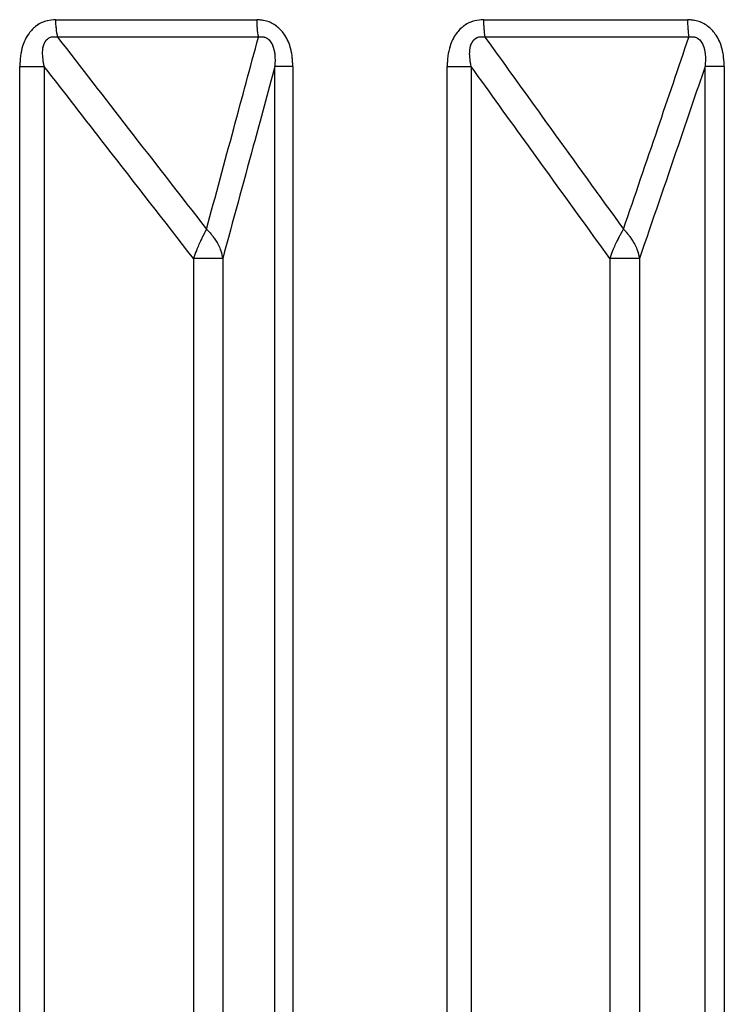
# Paper-space layout 'Dim Drawing' of a CAD drawing. Header units: inches. Extents: x 0.1 to 16.9, y 0.1 to 10.9.
# Tile 40 of 256: x 3.026598 to 3.02754, y 3.671914 to 3.673229. Entities that reach past the tile are written whole.
import ezdxf

# ---------------------------------------------------------------- set-up
doc = ezdxf.new("R2010")
doc.units = ezdxf.units.IN
doc.header["$MEASUREMENT"] = 0
doc.linetypes.add('PHANTOM', pattern=[0.49999999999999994, 0.25, -0.05, 0.05, -0.05, 0.05, -0.05])

psp = doc.layouts.new('Dim Drawing')

# ---------------------------------------------------------------- linework, layer by layer
at = {"color": 7, "linetype": 'Continuous', "lineweight": 25}
for p, q in [((3.026645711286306, 3.673229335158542), (3.026914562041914, 3.673229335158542)), ((3.027217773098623, 3.673229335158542), (3.027490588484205, 3.673229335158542)), ((3.026916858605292, 3.673206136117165), (3.026648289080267, 3.673206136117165)), ((3.02749228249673, 3.673206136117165), (3.027219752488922, 3.673206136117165)), ((3.026597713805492, 3.668777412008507), (3.026597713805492, 3.6731669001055)), ((3.026597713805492, 3.6731669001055), (3.026630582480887, 3.6731669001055)), ((3.026630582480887, 3.6731669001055), (3.026630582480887, 3.668777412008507)), ((3.02696301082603, 3.6731669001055), (3.026938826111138, 3.6731669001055)), ((3.026938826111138, 3.668777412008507), (3.026938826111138, 3.6731669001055)), ((3.02696301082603, 3.6731669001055), (3.02696301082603, 3.668777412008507)), ((3.027169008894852, 3.668777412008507), (3.027169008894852, 3.6731669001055)), ((3.027169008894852, 3.6731669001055), (3.027201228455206, 3.6731669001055)), ((3.027201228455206, 3.6731669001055), (3.027201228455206, 3.668777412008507)), ((3.027539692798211, 3.6731669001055), (3.027514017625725, 3.6731669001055)), ((3.027514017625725, 3.668777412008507), (3.027514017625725, 3.6731669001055)), ((3.027539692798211, 3.6731669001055), (3.027539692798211, 3.668777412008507)), ((3.026830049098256, 3.672910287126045), (3.026830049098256, 3.668457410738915)), ((3.026869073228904, 3.672910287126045), (3.026830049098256, 3.672910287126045)), ((3.026869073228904, 3.672910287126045), (3.026869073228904, 3.668457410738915)), ((3.027386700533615, 3.672910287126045), (3.027386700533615, 3.668457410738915)), ((3.027426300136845, 3.672910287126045), (3.027386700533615, 3.672910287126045)), ((3.027426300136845, 3.672910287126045), (3.027426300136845, 3.668457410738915))]:
    psp.add_line(p, q, dxfattribs=at)
at = {"color": 7, "linetype": 'PHANTOM', "lineweight": 18}
for p, q in [((3.026645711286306, 3.673229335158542), (3.026914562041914, 3.673229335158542)), ((3.026645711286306, 3.673229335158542), (3.026914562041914, 3.673229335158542)), ((3.026645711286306, 3.673229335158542), (3.026914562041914, 3.673229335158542)), ((3.027217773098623, 3.673229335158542), (3.027490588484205, 3.673229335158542)), ((3.027217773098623, 3.673229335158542), (3.027490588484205, 3.673229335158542)), ((3.027217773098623, 3.673229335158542), (3.027490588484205, 3.673229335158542)), ((3.026916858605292, 3.673206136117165), (3.026648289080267, 3.673206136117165)), ((3.026916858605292, 3.673206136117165), (3.026648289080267, 3.673206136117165)), ((3.026916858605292, 3.673206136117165), (3.026648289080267, 3.673206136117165)), ((3.02749228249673, 3.673206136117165), (3.027219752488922, 3.673206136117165)), ((3.02749228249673, 3.673206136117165), (3.027219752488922, 3.673206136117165)), ((3.02749228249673, 3.673206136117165), (3.027219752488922, 3.673206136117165)), ((3.026597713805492, 3.668777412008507), (3.026597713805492, 3.6731669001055)), ((3.026597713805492, 3.6731669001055), (3.026630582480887, 3.6731669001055)), ((3.026597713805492, 3.668777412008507), (3.026597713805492, 3.6731669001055)), ((3.026597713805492, 3.6731669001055), (3.026630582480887, 3.6731669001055)), ((3.026597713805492, 3.668777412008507), (3.026597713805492, 3.6731669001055)), ((3.026597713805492, 3.6731669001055), (3.026630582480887, 3.6731669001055)), ((3.026630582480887, 3.6731669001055), (3.026630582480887, 3.668777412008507)), ((3.026630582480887, 3.6731669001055), (3.026630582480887, 3.668777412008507)), ((3.026630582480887, 3.6731669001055), (3.026630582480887, 3.668777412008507)), ((3.02696301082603, 3.6731669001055), (3.026938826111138, 3.6731669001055)), ((3.026938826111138, 3.668777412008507), (3.026938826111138, 3.6731669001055)), ((3.02696301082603, 3.6731669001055), (3.026938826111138, 3.6731669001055)), ((3.026938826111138, 3.668777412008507), (3.026938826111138, 3.6731669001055)), ((3.02696301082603, 3.6731669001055), (3.026938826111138, 3.6731669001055)), ((3.026938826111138, 3.668777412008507), (3.026938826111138, 3.6731669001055)), ((3.02696301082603, 3.6731669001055), (3.02696301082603, 3.668777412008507)), ((3.02696301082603, 3.6731669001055), (3.02696301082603, 3.668777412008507)), ((3.02696301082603, 3.6731669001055), (3.02696301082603, 3.668777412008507)), ((3.027169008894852, 3.668777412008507), (3.027169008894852, 3.6731669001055)), ((3.027169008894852, 3.6731669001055), (3.027201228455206, 3.6731669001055)), ((3.027169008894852, 3.668777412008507), (3.027169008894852, 3.6731669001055)), ((3.027169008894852, 3.6731669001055), (3.027201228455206, 3.6731669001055)), ((3.027169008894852, 3.668777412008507), (3.027169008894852, 3.6731669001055)), ((3.027169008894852, 3.6731669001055), (3.027201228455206, 3.6731669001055)), ((3.027201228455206, 3.6731669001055), (3.027201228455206, 3.668777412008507)), ((3.027201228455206, 3.6731669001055), (3.027201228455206, 3.668777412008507)), ((3.027201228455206, 3.6731669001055), (3.027201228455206, 3.668777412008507)), ((3.027539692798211, 3.6731669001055), (3.027514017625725, 3.6731669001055)), ((3.027514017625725, 3.668777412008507), (3.027514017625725, 3.6731669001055)), ((3.027539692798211, 3.6731669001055), (3.027514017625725, 3.6731669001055)), ((3.027514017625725, 3.668777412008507), (3.027514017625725, 3.6731669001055)), ((3.027539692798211, 3.6731669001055), (3.027514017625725, 3.6731669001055)), ((3.027514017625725, 3.668777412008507), (3.027514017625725, 3.6731669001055)), ((3.027539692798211, 3.6731669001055), (3.027539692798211, 3.668777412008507)), ((3.027539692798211, 3.6731669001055), (3.027539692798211, 3.668777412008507)), ((3.027539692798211, 3.6731669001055), (3.027539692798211, 3.668777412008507)), ((3.026830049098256, 3.672910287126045), (3.026830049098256, 3.668457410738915)), ((3.026869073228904, 3.672910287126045), (3.026830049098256, 3.672910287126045)), ((3.026830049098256, 3.672910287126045), (3.026830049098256, 3.668457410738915)), ((3.026869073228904, 3.672910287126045), (3.026830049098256, 3.672910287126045)), ((3.026830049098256, 3.672910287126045), (3.026830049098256, 3.668457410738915)), ((3.026869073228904, 3.672910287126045), (3.026830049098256, 3.672910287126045)), ((3.026869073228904, 3.672910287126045), (3.026869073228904, 3.668457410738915)), ((3.026869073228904, 3.672910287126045), (3.026869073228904, 3.668457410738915)), ((3.026869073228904, 3.672910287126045), (3.026869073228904, 3.668457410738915)), ((3.027386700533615, 3.672910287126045), (3.027386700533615, 3.668457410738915)), ((3.027426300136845, 3.672910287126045), (3.027386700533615, 3.672910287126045)), ((3.027386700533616, 3.672910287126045), (3.027386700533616, 3.668457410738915)), ((3.027426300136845, 3.672910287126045), (3.027386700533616, 3.672910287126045)), ((3.027386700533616, 3.672910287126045), (3.027386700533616, 3.668457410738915)), ((3.027426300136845, 3.672910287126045), (3.027386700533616, 3.672910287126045)), ((3.027426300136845, 3.672910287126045), (3.027426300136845, 3.668457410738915)), ((3.027426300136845, 3.672910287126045), (3.027426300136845, 3.668457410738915)), ((3.027426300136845, 3.672910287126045), (3.027426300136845, 3.668457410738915))]:
    psp.add_line(p, q, dxfattribs=at)
at = {"color": 7, "linetype": 'Continuous', "lineweight": 25}
for centre, radius, start, end in [((3.026739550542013, 3.673228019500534), 9.384847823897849e-05, 179.1967464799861, 193.4842356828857), ((3.0270193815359, 3.673227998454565), 0.0001048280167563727, 179.2693787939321, 192.0376460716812), ((3.027338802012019, 3.673227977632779), 0.0001210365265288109, 179.3573664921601, 190.3962004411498), ((3.027631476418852, 3.673227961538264), 0.0001408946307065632, 179.4413989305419, 188.911343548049)]:
    psp.add_arc(centre, radius, start, end, dxfattribs=at)
at = {"color": 7, "linetype": 'PHANTOM', "lineweight": 18}
for centre, radius, start, end in [((3.026739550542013, 3.673228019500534), 9.384847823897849e-05, 179.1967464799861, 193.4842356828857), ((3.026739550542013, 3.673228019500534), 9.384847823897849e-05, 179.1967464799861, 193.4842356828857), ((3.026739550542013, 3.673228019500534), 9.384847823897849e-05, 179.1967464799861, 193.4842356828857), ((3.0270193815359, 3.673227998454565), 0.0001048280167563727, 179.2693787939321, 192.0376460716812), ((3.0270193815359, 3.673227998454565), 0.0001048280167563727, 179.2693787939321, 192.0376460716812), ((3.0270193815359, 3.673227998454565), 0.0001048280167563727, 179.2693787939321, 192.0376460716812), ((3.027338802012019, 3.673227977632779), 0.0001210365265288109, 179.3573664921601, 190.3962004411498), ((3.027338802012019, 3.673227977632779), 0.0001210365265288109, 179.3573664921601, 190.3962004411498), ((3.027338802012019, 3.673227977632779), 0.0001210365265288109, 179.3573664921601, 190.3962004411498), ((3.027631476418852, 3.673227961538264), 0.0001408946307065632, 179.4413989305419, 188.911343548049), ((3.027631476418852, 3.673227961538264), 0.0001408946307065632, 179.4413989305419, 188.911343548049), ((3.027631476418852, 3.673227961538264), 0.0001408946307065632, 179.4413989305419, 188.911343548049)]:
    psp.add_arc(centre, radius, start, end, dxfattribs=at)
at = {"color": 7, "linetype": 'Continuous', "lineweight": 25}
for points, knots in [([(3.026645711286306, 3.673229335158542), (3.02664187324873, 3.673229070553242), (3.026632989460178, 3.673228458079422), (3.026620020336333, 3.673222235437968), (3.026608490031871, 3.673210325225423), (3.026599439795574, 3.673191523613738), (3.026598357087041, 3.673176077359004), (3.026597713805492, 3.6731669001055)], [0, 0, 0, 0, 0.1336272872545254, 0.3093030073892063, 0.4842287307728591, 0.6935591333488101, 1, 1, 1, 1]), ([(3.02696301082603, 3.6731669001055), (3.02696253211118, 3.673174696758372), (3.026961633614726, 3.673189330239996), (3.026953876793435, 3.673207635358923), (3.026942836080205, 3.673220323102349), (3.026929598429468, 3.673228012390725), (3.026919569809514, 3.673228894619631), (3.026914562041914, 3.673229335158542)], [0, 0, 0, 0, 0.2611752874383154, 0.4901980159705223, 0.6548011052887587, 0.8276257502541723, 1, 1, 1, 1]), ([(3.027217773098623, 3.673229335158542), (3.027213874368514, 3.673229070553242), (3.027204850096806, 3.673228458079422), (3.027191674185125, 3.673222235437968), (3.027179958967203, 3.673210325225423), (3.027170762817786, 3.673191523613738), (3.027169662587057, 3.673176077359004), (3.027169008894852, 3.6731669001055)], [0, 0, 0, 0, 0.1336272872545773, 0.3093030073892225, 0.4842287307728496, 0.6935591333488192, 1, 1, 1, 1]), ([(3.027539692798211, 3.6731669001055), (3.027539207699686, 3.673174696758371), (3.027538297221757, 3.673189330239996), (3.027530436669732, 3.673207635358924), (3.027519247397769, 3.673220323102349), (3.027505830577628, 3.673228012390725), (3.027495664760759, 3.67322889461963), (3.027490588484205, 3.673229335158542)], [0, 0, 0, 0, 0.2611752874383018, 0.4901980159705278, 0.6548011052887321, 0.8276257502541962, 1, 1, 1, 1]), ([(3.026630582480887, 3.6731669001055), (3.026629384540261, 3.673173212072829), (3.026627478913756, 3.673183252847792), (3.026629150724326, 3.673195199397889), (3.026632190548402, 3.673200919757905), (3.026635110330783, 3.673203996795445), (3.026638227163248, 3.673205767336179), (3.026642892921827, 3.67320684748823), (3.026646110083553, 3.673206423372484), (3.026648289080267, 3.673206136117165)], [0, 0, 0, 0, 0.3643207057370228, 0.5795439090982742, 0.6799835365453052, 0.7338312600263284, 0.8222095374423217, 0.8795817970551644, 1, 1, 1, 1]), ([(3.026648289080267, 3.673206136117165), (3.026679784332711, 3.673165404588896), (3.026746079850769, 3.673079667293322), (3.026812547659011, 3.672994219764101), (3.026847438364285, 3.672949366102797)], [0, 0, 0, 0, 0.4750736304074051, 1, 1, 1, 1]), ([(3.026847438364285, 3.672949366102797), (3.02685960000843, 3.672994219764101), (3.026882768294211, 3.673079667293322), (3.026905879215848, 3.673165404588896), (3.026916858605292, 3.673206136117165)], [0, 0, 0, 0, 0.5249263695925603, 0.9999999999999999, 0.9999999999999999, 0.9999999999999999, 0.9999999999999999]), ([(3.026916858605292, 3.673206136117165), (3.026918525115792, 3.673206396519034), (3.026921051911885, 3.673206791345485), (3.026925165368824, 3.673206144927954), (3.02692838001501, 3.673204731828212), (3.026932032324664, 3.67320170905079), (3.026934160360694, 3.673198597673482), (3.02693718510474, 3.673192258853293), (3.02693947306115, 3.673181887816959), (3.026939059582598, 3.673172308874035), (3.026938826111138, 3.6731669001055)], [0, 0, 0, 0, 0.1013553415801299, 0.1536769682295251, 0.2421980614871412, 0.2966866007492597, 0.4155632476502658, 0.4450262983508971, 0.6866330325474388, 1, 1, 1, 1]), ([(3.027201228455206, 3.6731669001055), (3.027200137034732, 3.673173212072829), (3.027198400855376, 3.673183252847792), (3.02720029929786, 3.673195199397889), (3.027203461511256, 3.673200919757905), (3.027206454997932, 3.673203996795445), (3.027209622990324, 3.673205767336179), (3.027214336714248, 3.67320684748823), (3.027217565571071, 3.673206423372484), (3.027219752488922, 3.673206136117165)], [0, 0, 0, 0, 0.3643207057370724, 0.579543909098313, 0.6799835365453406, 0.7338312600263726, 0.8222095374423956, 0.8795817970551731, 1, 1, 1, 1]), ([(3.027219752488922, 3.673206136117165), (3.027249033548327, 3.673165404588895), (3.027310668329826, 3.673079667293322), (3.027372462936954, 3.672994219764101), (3.027404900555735, 3.672949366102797)], [0, 0, 0, 0, 0.4750736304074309, 1, 1, 1, 1]), ([(3.027404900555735, 3.672949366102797), (3.027420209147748, 3.672994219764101), (3.027449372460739, 3.673079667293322), (3.027478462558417, 3.673165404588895), (3.02749228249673, 3.673206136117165)], [0, 0, 0, 0, 0.5249263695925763, 1, 1, 1, 1]), ([(3.02749228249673, 3.673206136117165), (3.027493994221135, 3.673206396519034), (3.027496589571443, 3.673206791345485), (3.027500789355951, 3.673206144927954), (3.027504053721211, 3.673204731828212), (3.027507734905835, 3.673201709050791), (3.027509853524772, 3.673198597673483), (3.027512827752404, 3.673192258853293), (3.027514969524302, 3.67318188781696), (3.027514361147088, 3.673172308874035), (3.027514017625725, 3.6731669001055)], [0, 0, 0, 0, 0.1013553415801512, 0.1536769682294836, 0.2421980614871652, 0.2966866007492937, 0.4155632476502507, 0.4450262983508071, 0.6866330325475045, 0.9999999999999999, 0.9999999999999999, 0.9999999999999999, 0.9999999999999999]), ([(3.026830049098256, 3.672910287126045), (3.026790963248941, 3.672960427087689), (3.026724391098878, 3.673045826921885), (3.026657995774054, 3.673131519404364), (3.026630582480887, 3.6731669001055)], [0, 0, 0, 0, 0.5871201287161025, 1, 1, 1, 1]), ([(3.026938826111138, 3.6731669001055), (3.026929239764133, 3.673131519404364), (3.026906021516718, 3.673045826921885), (3.026882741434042, 3.672960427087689), (3.026869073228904, 3.672910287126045)], [0, 0, 0, 0, 0.4128798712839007, 1, 1, 1, 1]), ([(3.027386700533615, 3.672910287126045), (3.027350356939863, 3.672960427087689), (3.02728845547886, 3.673045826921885), (3.027226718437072, 3.673131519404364), (3.027201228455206, 3.6731669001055)], [0, 0, 0, 0, 0.5871201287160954, 1, 1, 1, 1]), ([(3.027514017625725, 3.6731669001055), (3.027501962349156, 3.673131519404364), (3.027472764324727, 3.673045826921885), (3.027443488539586, 3.672960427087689), (3.027426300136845, 3.672910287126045)], [0, 0, 0, 0, 0.4128798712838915, 1, 1, 1, 1]), ([(3.026847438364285, 3.672949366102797), (3.026847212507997, 3.672948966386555), (3.02684674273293, 3.672948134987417), (3.026846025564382, 3.672946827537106), (3.026845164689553, 3.672945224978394), (3.026843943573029, 3.672942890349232), (3.02684220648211, 3.672939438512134), (3.026838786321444, 3.672932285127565), (3.026834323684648, 3.672922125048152), (3.026831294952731, 3.672913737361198), (3.026830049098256, 3.672910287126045)], [0, 0, 0, 0, 0.04155614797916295, 0.08643568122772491, 0.1289017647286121, 0.1939342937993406, 0.2985938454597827, 0.4229715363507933, 0.762642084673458, 1, 1, 1, 1]), ([(3.026847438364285, 3.672949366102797), (3.026847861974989, 3.672948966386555), (3.026848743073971, 3.672948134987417), (3.026850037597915, 3.672946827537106), (3.026851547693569, 3.672945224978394), (3.026853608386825, 3.672942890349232), (3.026856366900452, 3.672939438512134), (3.02686132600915, 3.672932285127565), (3.026866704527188, 3.672922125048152), (3.026868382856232, 3.672913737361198), (3.026869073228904, 3.672910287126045)], [0, 0, 0, 0, 0.04155614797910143, 0.0864356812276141, 0.1289017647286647, 0.1939342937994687, 0.2985938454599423, 0.4229715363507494, 0.7626420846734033, 1, 1, 1, 1]), ([(3.027404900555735, 3.672949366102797), (3.02740464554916, 3.672948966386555), (3.027404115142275, 3.672948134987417), (3.027403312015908, 3.672946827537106), (3.02740235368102, 3.672945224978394), (3.027401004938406, 3.672942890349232), (3.027399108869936, 3.672939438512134), (3.027395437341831, 3.672932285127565), (3.02739078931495, 3.672922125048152), (3.027387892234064, 3.672913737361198), (3.027386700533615, 3.672910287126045)], [0, 0, 0, 0, 0.04155614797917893, 0.08643568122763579, 0.128901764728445, 0.1939342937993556, 0.2985938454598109, 0.4229715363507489, 0.7626420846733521, 1, 1, 1, 1]), ([(3.027404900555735, 3.672949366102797), (3.027405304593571, 3.672948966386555), (3.027406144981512, 3.672948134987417), (3.027407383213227, 3.672946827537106), (3.027408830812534, 3.672945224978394), (3.02741081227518, 3.672942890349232), (3.027413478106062, 3.672939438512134), (3.027418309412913, 3.672932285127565), (3.027423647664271, 3.672922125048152), (3.027425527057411, 3.672913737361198), (3.027426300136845, 3.672910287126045)], [0, 0, 0, 0, 0.04155614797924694, 0.08643568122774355, 0.1289017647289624, 0.193934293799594, 0.2985938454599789, 0.4229715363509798, 0.7626420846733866, 1, 1, 1, 1])]:
    psp.add_open_spline(points, degree=3, knots=knots, dxfattribs=at)
at = {"color": 7, "linetype": 'PHANTOM', "lineweight": 18}
for points, knots in [([(3.026645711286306, 3.673229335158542), (3.02664187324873, 3.673229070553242), (3.026632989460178, 3.673228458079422), (3.026620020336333, 3.673222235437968), (3.026608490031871, 3.673210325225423), (3.026599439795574, 3.673191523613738), (3.026598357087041, 3.673176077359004), (3.026597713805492, 3.6731669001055)], [0, 0, 0, 0, 0.13362728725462, 0.3093030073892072, 0.4842287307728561, 0.6935591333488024, 1, 1, 1, 1]), ([(3.026645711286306, 3.673229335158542), (3.02664187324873, 3.673229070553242), (3.026632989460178, 3.673228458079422), (3.026620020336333, 3.673222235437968), (3.026608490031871, 3.673210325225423), (3.026599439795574, 3.673191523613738), (3.026598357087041, 3.673176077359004), (3.026597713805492, 3.6731669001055)], [0, 0, 0, 0, 0.13362728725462, 0.3093030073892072, 0.4842287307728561, 0.6935591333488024, 1, 1, 1, 1]), ([(3.026645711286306, 3.673229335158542), (3.02664187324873, 3.673229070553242), (3.026632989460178, 3.673228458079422), (3.026620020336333, 3.673222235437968), (3.026608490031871, 3.673210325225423), (3.026599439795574, 3.673191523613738), (3.026598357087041, 3.673176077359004), (3.026597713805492, 3.6731669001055)], [0, 0, 0, 0, 0.13362728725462, 0.3093030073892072, 0.4842287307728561, 0.6935591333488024, 1, 1, 1, 1]), ([(3.02696301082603, 3.6731669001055), (3.02696253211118, 3.673174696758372), (3.026961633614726, 3.673189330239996), (3.026953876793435, 3.673207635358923), (3.026942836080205, 3.673220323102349), (3.026929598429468, 3.673228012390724), (3.026919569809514, 3.67322889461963), (3.026914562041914, 3.673229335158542)], [0, 0, 0, 0, 0.2611752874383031, 0.490198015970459, 0.6548011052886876, 0.8276257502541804, 1, 1, 1, 1]), ([(3.02696301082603, 3.6731669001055), (3.02696253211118, 3.673174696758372), (3.026961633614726, 3.673189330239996), (3.026953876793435, 3.673207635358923), (3.026942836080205, 3.673220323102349), (3.026929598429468, 3.673228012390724), (3.026919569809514, 3.67322889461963), (3.026914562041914, 3.673229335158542)], [0, 0, 0, 0, 0.2611752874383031, 0.490198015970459, 0.6548011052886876, 0.8276257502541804, 1, 1, 1, 1]), ([(3.02696301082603, 3.6731669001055), (3.02696253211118, 3.673174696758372), (3.026961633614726, 3.673189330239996), (3.026953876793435, 3.673207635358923), (3.026942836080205, 3.673220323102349), (3.026929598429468, 3.673228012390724), (3.026919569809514, 3.67322889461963), (3.026914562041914, 3.673229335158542)], [0, 0, 0, 0, 0.2611752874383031, 0.490198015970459, 0.6548011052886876, 0.8276257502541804, 1, 1, 1, 1]), ([(3.027217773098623, 3.673229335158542), (3.027213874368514, 3.673229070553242), (3.027204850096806, 3.673228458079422), (3.027191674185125, 3.673222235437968), (3.027179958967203, 3.673210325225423), (3.027170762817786, 3.673191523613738), (3.027169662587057, 3.673176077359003), (3.027169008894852, 3.6731669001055)], [0, 0, 0, 0, 0.1336272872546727, 0.309303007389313, 0.4842287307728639, 0.6935591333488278, 1, 1, 1, 1]), ([(3.027217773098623, 3.673229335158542), (3.027213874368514, 3.673229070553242), (3.027204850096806, 3.673228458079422), (3.027191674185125, 3.673222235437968), (3.027179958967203, 3.673210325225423), (3.027170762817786, 3.673191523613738), (3.027169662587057, 3.673176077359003), (3.027169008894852, 3.6731669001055)], [0, 0, 0, 0, 0.1336272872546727, 0.309303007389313, 0.4842287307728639, 0.6935591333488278, 1, 1, 1, 1]), ([(3.027217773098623, 3.673229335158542), (3.027213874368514, 3.673229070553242), (3.027204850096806, 3.673228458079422), (3.027191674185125, 3.673222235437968), (3.027179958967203, 3.673210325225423), (3.027170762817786, 3.673191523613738), (3.027169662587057, 3.673176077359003), (3.027169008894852, 3.6731669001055)], [0, 0, 0, 0, 0.1336272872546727, 0.309303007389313, 0.4842287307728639, 0.6935591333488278, 1, 1, 1, 1]), ([(3.027539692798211, 3.6731669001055), (3.027539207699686, 3.673174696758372), (3.027538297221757, 3.673189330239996), (3.027530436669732, 3.673207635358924), (3.027519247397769, 3.673220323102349), (3.027505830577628, 3.673228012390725), (3.027495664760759, 3.67322889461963), (3.027490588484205, 3.673229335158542)], [0, 0, 0, 0, 0.2611752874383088, 0.4901980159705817, 0.6548011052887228, 0.8276257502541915, 1, 1, 1, 1]), ([(3.027539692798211, 3.6731669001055), (3.027539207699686, 3.673174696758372), (3.027538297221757, 3.673189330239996), (3.027530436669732, 3.673207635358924), (3.027519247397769, 3.673220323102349), (3.027505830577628, 3.673228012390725), (3.027495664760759, 3.67322889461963), (3.027490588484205, 3.673229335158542)], [0, 0, 0, 0, 0.2611752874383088, 0.4901980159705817, 0.6548011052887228, 0.8276257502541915, 1, 1, 1, 1]), ([(3.027539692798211, 3.6731669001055), (3.027539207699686, 3.673174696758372), (3.027538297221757, 3.673189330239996), (3.027530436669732, 3.673207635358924), (3.027519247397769, 3.673220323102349), (3.027505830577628, 3.673228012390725), (3.027495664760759, 3.67322889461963), (3.027490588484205, 3.673229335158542)], [0, 0, 0, 0, 0.2611752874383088, 0.4901980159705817, 0.6548011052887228, 0.8276257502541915, 1, 1, 1, 1]), ([(3.026630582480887, 3.6731669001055), (3.026629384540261, 3.673173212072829), (3.026627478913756, 3.673183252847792), (3.026629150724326, 3.673195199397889), (3.026632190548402, 3.673200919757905), (3.026635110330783, 3.673203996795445), (3.026638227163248, 3.673205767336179), (3.026642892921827, 3.673206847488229), (3.026646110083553, 3.673206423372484), (3.026648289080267, 3.673206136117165)], [0, 0, 0, 0, 0.3643207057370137, 0.5795439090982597, 0.6799835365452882, 0.73383126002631, 0.8222095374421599, 0.8795817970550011, 1, 1, 1, 1]), ([(3.026630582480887, 3.6731669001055), (3.026629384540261, 3.673173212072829), (3.026627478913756, 3.673183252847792), (3.026629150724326, 3.673195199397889), (3.026632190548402, 3.673200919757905), (3.026635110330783, 3.673203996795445), (3.026638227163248, 3.673205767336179), (3.026642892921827, 3.673206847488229), (3.026646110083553, 3.673206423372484), (3.026648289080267, 3.673206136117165)], [0, 0, 0, 0, 0.3643207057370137, 0.5795439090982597, 0.6799835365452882, 0.73383126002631, 0.8222095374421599, 0.8795817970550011, 1, 1, 1, 1]), ([(3.026630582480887, 3.6731669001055), (3.026629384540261, 3.673173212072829), (3.026627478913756, 3.673183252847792), (3.026629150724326, 3.673195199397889), (3.026632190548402, 3.673200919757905), (3.026635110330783, 3.673203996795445), (3.026638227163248, 3.673205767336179), (3.026642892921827, 3.673206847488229), (3.026646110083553, 3.673206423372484), (3.026648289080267, 3.673206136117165)], [0, 0, 0, 0, 0.3643207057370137, 0.5795439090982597, 0.6799835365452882, 0.73383126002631, 0.8222095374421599, 0.8795817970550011, 1, 1, 1, 1]), ([(3.026648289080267, 3.673206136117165), (3.026679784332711, 3.673165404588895), (3.026746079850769, 3.673079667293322), (3.026812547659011, 3.672994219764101), (3.026847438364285, 3.672949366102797)], [0, 0, 0, 0, 0.4750736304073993, 1, 1, 1, 1]), ([(3.026648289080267, 3.673206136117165), (3.026679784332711, 3.673165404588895), (3.026746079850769, 3.673079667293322), (3.026812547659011, 3.672994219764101), (3.026847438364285, 3.672949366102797)], [0, 0, 0, 0, 0.4750736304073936, 1, 1, 1, 1]), ([(3.026648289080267, 3.673206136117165), (3.026679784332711, 3.673165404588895), (3.026746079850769, 3.673079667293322), (3.026812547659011, 3.672994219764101), (3.026847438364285, 3.672949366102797)], [0, 0, 0, 0, 0.4750736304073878, 1, 1, 1, 1]), ([(3.026847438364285, 3.672949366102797), (3.02685960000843, 3.672994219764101), (3.026882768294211, 3.673079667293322), (3.026905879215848, 3.673165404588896), (3.026916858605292, 3.673206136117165)], [0, 0, 0, 0, 0.5249263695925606, 1, 1, 1, 1]), ([(3.026847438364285, 3.672949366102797), (3.02685960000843, 3.672994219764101), (3.026882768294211, 3.673079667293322), (3.026905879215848, 3.673165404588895), (3.026916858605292, 3.673206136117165)], [0, 0, 0, 0, 0.5249263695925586, 1, 1, 1, 1]), ([(3.026847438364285, 3.672949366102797), (3.02685960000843, 3.672994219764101), (3.026882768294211, 3.673079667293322), (3.026905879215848, 3.673165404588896), (3.026916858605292, 3.673206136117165)], [0, 0, 0, 0, 0.5249263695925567, 1, 1, 1, 1]), ([(3.026916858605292, 3.673206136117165), (3.026918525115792, 3.673206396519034), (3.026921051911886, 3.673206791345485), (3.026925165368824, 3.673206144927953), (3.02692838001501, 3.673204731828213), (3.026932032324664, 3.67320170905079), (3.026934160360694, 3.673198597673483), (3.02693718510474, 3.673192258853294), (3.02693947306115, 3.67318188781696), (3.026939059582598, 3.673172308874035), (3.026938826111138, 3.6731669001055)], [0, 0, 0, 0, 0.1013553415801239, 0.1536769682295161, 0.2421980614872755, 0.296686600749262, 0.4155632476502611, 0.4450262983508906, 0.6866330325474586, 1, 1, 1, 1]), ([(3.026916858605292, 3.673206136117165), (3.026918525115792, 3.673206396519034), (3.026921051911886, 3.673206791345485), (3.026925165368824, 3.673206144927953), (3.02692838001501, 3.673204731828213), (3.026932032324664, 3.67320170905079), (3.026934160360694, 3.673198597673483), (3.02693718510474, 3.673192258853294), (3.02693947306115, 3.67318188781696), (3.026939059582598, 3.673172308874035), (3.026938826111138, 3.6731669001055)], [0, 0, 0, 0, 0.1013553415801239, 0.1536769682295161, 0.2421980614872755, 0.296686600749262, 0.4155632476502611, 0.4450262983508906, 0.6866330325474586, 1, 1, 1, 1]), ([(3.026916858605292, 3.673206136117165), (3.026918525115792, 3.673206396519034), (3.026921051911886, 3.673206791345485), (3.026925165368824, 3.673206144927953), (3.02692838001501, 3.673204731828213), (3.026932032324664, 3.67320170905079), (3.026934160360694, 3.673198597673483), (3.02693718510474, 3.673192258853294), (3.02693947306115, 3.67318188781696), (3.026939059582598, 3.673172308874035), (3.026938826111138, 3.6731669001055)], [0, 0, 0, 0, 0.1013553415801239, 0.1536769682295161, 0.2421980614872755, 0.296686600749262, 0.4155632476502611, 0.4450262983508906, 0.6866330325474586, 1, 1, 1, 1]), ([(3.027201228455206, 3.6731669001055), (3.027200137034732, 3.67317321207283), (3.027198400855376, 3.673183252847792), (3.02720029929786, 3.673195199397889), (3.027203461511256, 3.673200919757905), (3.027206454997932, 3.673203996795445), (3.027209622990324, 3.673205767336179), (3.027214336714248, 3.67320684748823), (3.027217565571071, 3.673206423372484), (3.027219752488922, 3.673206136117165)], [0, 0, 0, 0, 0.3643207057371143, 0.5795439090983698, 0.6799835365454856, 0.7338312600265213, 0.8222095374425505, 0.8795817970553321, 0.9999999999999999, 0.9999999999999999, 0.9999999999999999, 0.9999999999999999]), ([(3.027201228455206, 3.6731669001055), (3.027200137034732, 3.67317321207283), (3.027198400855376, 3.673183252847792), (3.02720029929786, 3.673195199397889), (3.027203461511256, 3.673200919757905), (3.027206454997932, 3.673203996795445), (3.027209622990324, 3.673205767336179), (3.027214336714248, 3.67320684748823), (3.027217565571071, 3.673206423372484), (3.027219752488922, 3.673206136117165)], [0, 0, 0, 0, 0.3643207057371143, 0.5795439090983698, 0.6799835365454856, 0.7338312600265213, 0.8222095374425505, 0.8795817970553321, 0.9999999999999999, 0.9999999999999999, 0.9999999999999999, 0.9999999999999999]), ([(3.027201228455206, 3.6731669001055), (3.027200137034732, 3.67317321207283), (3.027198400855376, 3.673183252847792), (3.02720029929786, 3.673195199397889), (3.027203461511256, 3.673200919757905), (3.027206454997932, 3.673203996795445), (3.027209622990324, 3.673205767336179), (3.027214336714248, 3.67320684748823), (3.027217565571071, 3.673206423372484), (3.027219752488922, 3.673206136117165)], [0, 0, 0, 0, 0.3643207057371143, 0.5795439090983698, 0.6799835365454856, 0.7338312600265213, 0.8222095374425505, 0.8795817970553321, 0.9999999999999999, 0.9999999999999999, 0.9999999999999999, 0.9999999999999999]), ([(3.027219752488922, 3.673206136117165), (3.027249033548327, 3.673165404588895), (3.027310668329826, 3.673079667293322), (3.027372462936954, 3.672994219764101), (3.027404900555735, 3.672949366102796)], [0, 0, 0, 0, 0.4750736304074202, 1, 1, 1, 1]), ([(3.027219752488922, 3.673206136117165), (3.027249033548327, 3.673165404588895), (3.027310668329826, 3.673079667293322), (3.027372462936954, 3.672994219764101), (3.027404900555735, 3.672949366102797)], [0, 0, 0, 0, 0.475073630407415, 1, 1, 1, 1]), ([(3.027219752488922, 3.673206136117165), (3.027249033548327, 3.673165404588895), (3.027310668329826, 3.673079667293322), (3.027372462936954, 3.672994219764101), (3.027404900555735, 3.672949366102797)], [0, 0, 0, 0, 0.4750736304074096, 1, 1, 1, 1]), ([(3.027404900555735, 3.672949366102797), (3.027420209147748, 3.672994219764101), (3.027449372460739, 3.673079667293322), (3.027478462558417, 3.673165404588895), (3.02749228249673, 3.673206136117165)], [0, 0, 0, 0, 0.5249263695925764, 1, 1, 1, 1]), ([(3.027404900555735, 3.672949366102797), (3.027420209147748, 3.672994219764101), (3.027449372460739, 3.673079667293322), (3.027478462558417, 3.673165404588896), (3.02749228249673, 3.673206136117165)], [0, 0, 0, 0, 0.524926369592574, 1, 1, 1, 1]), ([(3.027404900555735, 3.672949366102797), (3.027420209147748, 3.672994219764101), (3.027449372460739, 3.673079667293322), (3.027478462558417, 3.673165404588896), (3.02749228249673, 3.673206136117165)], [0, 0, 0, 0, 0.5249263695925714, 0.9999999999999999, 0.9999999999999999, 0.9999999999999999, 0.9999999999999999]), ([(3.02749228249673, 3.673206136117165), (3.027493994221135, 3.673206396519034), (3.027496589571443, 3.673206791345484), (3.027500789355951, 3.673206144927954), (3.027504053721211, 3.673204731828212), (3.027507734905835, 3.673201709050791), (3.027509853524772, 3.673198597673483), (3.027512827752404, 3.673192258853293), (3.027514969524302, 3.67318188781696), (3.027514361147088, 3.673172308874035), (3.027514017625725, 3.6731669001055)], [0, 0, 0, 0, 0.1013553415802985, 0.1536769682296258, 0.242198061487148, 0.2966866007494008, 0.4155632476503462, 0.4450262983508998, 0.6866330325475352, 1, 1, 1, 1]), ([(3.02749228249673, 3.673206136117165), (3.027493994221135, 3.673206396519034), (3.027496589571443, 3.673206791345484), (3.027500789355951, 3.673206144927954), (3.027504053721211, 3.673204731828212), (3.027507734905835, 3.673201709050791), (3.027509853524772, 3.673198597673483), (3.027512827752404, 3.673192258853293), (3.027514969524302, 3.67318188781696), (3.027514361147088, 3.673172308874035), (3.027514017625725, 3.6731669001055)], [0, 0, 0, 0, 0.1013553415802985, 0.1536769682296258, 0.242198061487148, 0.2966866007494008, 0.4155632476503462, 0.4450262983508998, 0.6866330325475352, 1, 1, 1, 1]), ([(3.02749228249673, 3.673206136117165), (3.027493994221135, 3.673206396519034), (3.027496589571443, 3.673206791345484), (3.027500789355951, 3.673206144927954), (3.027504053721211, 3.673204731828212), (3.027507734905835, 3.673201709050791), (3.027509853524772, 3.673198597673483), (3.027512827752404, 3.673192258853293), (3.027514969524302, 3.67318188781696), (3.027514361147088, 3.673172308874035), (3.027514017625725, 3.6731669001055)], [0, 0, 0, 0, 0.1013553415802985, 0.1536769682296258, 0.242198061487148, 0.2966866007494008, 0.4155632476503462, 0.4450262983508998, 0.6866330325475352, 1, 1, 1, 1]), ([(3.026830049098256, 3.672910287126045), (3.026790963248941, 3.672960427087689), (3.026724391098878, 3.673045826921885), (3.026657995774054, 3.673131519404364), (3.026630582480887, 3.6731669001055)], [0, 0, 0, 0, 0.5871201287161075, 1, 1, 1, 1]), ([(3.026830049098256, 3.672910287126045), (3.026790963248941, 3.672960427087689), (3.026724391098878, 3.673045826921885), (3.026657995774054, 3.673131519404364), (3.026630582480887, 3.6731669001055)], [0, 0, 0, 0, 0.5871201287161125, 1, 1, 1, 1]), ([(3.026830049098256, 3.672910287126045), (3.026790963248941, 3.672960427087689), (3.026724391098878, 3.673045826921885), (3.026657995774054, 3.673131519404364), (3.026630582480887, 3.6731669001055)], [0, 0, 0, 0, 0.5871201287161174, 1, 1, 1, 1]), ([(3.026938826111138, 3.6731669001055), (3.026929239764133, 3.673131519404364), (3.026906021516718, 3.673045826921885), (3.026882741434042, 3.672960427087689), (3.026869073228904, 3.672910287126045)], [0, 0, 0, 0, 0.4128798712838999, 0.9999999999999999, 0.9999999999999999, 0.9999999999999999, 0.9999999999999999]), ([(3.026938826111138, 3.6731669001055), (3.026929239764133, 3.673131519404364), (3.026906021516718, 3.673045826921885), (3.026882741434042, 3.672960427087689), (3.026869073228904, 3.672910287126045)], [0, 0, 0, 0, 0.4128798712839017, 1, 1, 1, 1]), ([(3.026938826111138, 3.6731669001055), (3.026929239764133, 3.673131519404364), (3.026906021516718, 3.673045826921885), (3.026882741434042, 3.672960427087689), (3.026869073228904, 3.672910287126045)], [0, 0, 0, 0, 0.4128798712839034, 1, 1, 1, 1]), ([(3.027386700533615, 3.672910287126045), (3.027350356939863, 3.672960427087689), (3.02728845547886, 3.673045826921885), (3.027226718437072, 3.673131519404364), (3.027201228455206, 3.6731669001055)], [0, 0, 0, 0, 0.5871201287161, 1, 1, 1, 1]), ([(3.027386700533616, 3.672910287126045), (3.027350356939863, 3.672960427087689), (3.02728845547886, 3.673045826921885), (3.027226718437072, 3.673131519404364), (3.027201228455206, 3.6731669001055)], [0, 0, 0, 0, 0.5871201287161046, 1, 1, 1, 1]), ([(3.027386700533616, 3.672910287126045), (3.027350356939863, 3.672960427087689), (3.02728845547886, 3.673045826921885), (3.027226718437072, 3.673131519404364), (3.027201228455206, 3.6731669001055)], [0, 0, 0, 0, 0.5871201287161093, 1, 1, 1, 1]), ([(3.027514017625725, 3.6731669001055), (3.027501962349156, 3.673131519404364), (3.027472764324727, 3.673045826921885), (3.027443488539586, 3.672960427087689), (3.027426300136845, 3.672910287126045)], [0, 0, 0, 0, 0.4128798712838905, 1, 1, 1, 1]), ([(3.027514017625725, 3.6731669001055), (3.027501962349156, 3.673131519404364), (3.027472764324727, 3.673045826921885), (3.027443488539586, 3.672960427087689), (3.027426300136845, 3.672910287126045)], [0, 0, 0, 0, 0.4128798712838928, 1, 1, 1, 1]), ([(3.027514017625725, 3.6731669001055), (3.027501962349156, 3.673131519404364), (3.027472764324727, 3.673045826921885), (3.027443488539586, 3.672960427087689), (3.027426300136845, 3.672910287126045)], [0, 0, 0, 0, 0.4128798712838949, 1, 1, 1, 1]), ([(3.026847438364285, 3.672949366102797), (3.026847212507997, 3.672948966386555), (3.02684674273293, 3.672948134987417), (3.026846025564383, 3.672946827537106), (3.026845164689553, 3.672945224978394), (3.026843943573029, 3.672942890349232), (3.02684220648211, 3.672939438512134), (3.026838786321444, 3.672932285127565), (3.026834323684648, 3.672922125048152), (3.026831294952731, 3.672913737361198), (3.026830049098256, 3.672910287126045)], [0, 0, 0, 0, 0.04155614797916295, 0.08643568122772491, 0.1289017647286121, 0.1939342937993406, 0.2985938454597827, 0.4229715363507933, 0.762642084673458, 1, 1, 1, 1]), ([(3.026847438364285, 3.672949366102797), (3.026847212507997, 3.672948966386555), (3.02684674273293, 3.672948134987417), (3.026846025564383, 3.672946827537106), (3.026845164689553, 3.672945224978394), (3.026843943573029, 3.672942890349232), (3.02684220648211, 3.672939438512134), (3.026838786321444, 3.672932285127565), (3.026834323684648, 3.672922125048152), (3.026831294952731, 3.672913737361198), (3.026830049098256, 3.672910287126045)], [0, 0, 0, 0, 0.04155614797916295, 0.08643568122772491, 0.1289017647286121, 0.1939342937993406, 0.2985938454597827, 0.4229715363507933, 0.762642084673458, 1, 1, 1, 1]), ([(3.026847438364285, 3.672949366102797), (3.026847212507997, 3.672948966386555), (3.02684674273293, 3.672948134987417), (3.026846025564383, 3.672946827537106), (3.026845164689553, 3.672945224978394), (3.026843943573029, 3.672942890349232), (3.02684220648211, 3.672939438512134), (3.026838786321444, 3.672932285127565), (3.026834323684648, 3.672922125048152), (3.026831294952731, 3.672913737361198), (3.026830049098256, 3.672910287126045)], [0, 0, 0, 0, 0.04155614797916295, 0.08643568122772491, 0.1289017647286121, 0.1939342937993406, 0.2985938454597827, 0.4229715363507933, 0.762642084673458, 1, 1, 1, 1]), ([(3.026847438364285, 3.672949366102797), (3.026847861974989, 3.672948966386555), (3.026848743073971, 3.672948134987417), (3.026850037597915, 3.672946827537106), (3.026851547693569, 3.672945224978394), (3.026853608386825, 3.672942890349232), (3.026856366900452, 3.672939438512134), (3.02686132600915, 3.672932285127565), (3.026866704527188, 3.672922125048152), (3.026868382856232, 3.672913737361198), (3.026869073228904, 3.672910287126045)], [0, 0, 0, 0, 0.04155614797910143, 0.0864356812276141, 0.1289017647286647, 0.1939342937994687, 0.2985938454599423, 0.4229715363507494, 0.7626420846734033, 1, 1, 1, 1]), ([(3.026847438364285, 3.672949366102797), (3.026847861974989, 3.672948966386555), (3.026848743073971, 3.672948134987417), (3.026850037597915, 3.672946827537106), (3.026851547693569, 3.672945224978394), (3.026853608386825, 3.672942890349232), (3.026856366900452, 3.672939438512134), (3.02686132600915, 3.672932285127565), (3.026866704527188, 3.672922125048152), (3.026868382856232, 3.672913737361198), (3.026869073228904, 3.672910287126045)], [0, 0, 0, 0, 0.04155614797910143, 0.0864356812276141, 0.1289017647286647, 0.1939342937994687, 0.2985938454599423, 0.4229715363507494, 0.7626420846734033, 1, 1, 1, 1]), ([(3.026847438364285, 3.672949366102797), (3.026847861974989, 3.672948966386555), (3.026848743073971, 3.672948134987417), (3.026850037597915, 3.672946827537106), (3.026851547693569, 3.672945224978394), (3.026853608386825, 3.672942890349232), (3.026856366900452, 3.672939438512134), (3.02686132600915, 3.672932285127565), (3.026866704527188, 3.672922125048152), (3.026868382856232, 3.672913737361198), (3.026869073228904, 3.672910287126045)], [0, 0, 0, 0, 0.04155614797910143, 0.0864356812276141, 0.1289017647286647, 0.1939342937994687, 0.2985938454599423, 0.4229715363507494, 0.7626420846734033, 1, 1, 1, 1]), ([(3.027404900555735, 3.672949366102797), (3.02740464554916, 3.672948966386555), (3.027404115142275, 3.672948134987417), (3.027403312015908, 3.672946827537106), (3.02740235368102, 3.672945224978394), (3.027401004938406, 3.672942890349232), (3.027399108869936, 3.672939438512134), (3.027395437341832, 3.672932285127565), (3.02739078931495, 3.672922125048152), (3.027387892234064, 3.672913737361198), (3.027386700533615, 3.672910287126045)], [0, 0, 0, 0, 0.04155614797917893, 0.08643568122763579, 0.128901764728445, 0.1939342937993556, 0.2985938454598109, 0.4229715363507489, 0.7626420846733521, 1, 1, 1, 1]), ([(3.027404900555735, 3.672949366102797), (3.02740464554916, 3.672948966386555), (3.027404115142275, 3.672948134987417), (3.027403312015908, 3.672946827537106), (3.02740235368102, 3.672945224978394), (3.027401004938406, 3.672942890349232), (3.027399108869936, 3.672939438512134), (3.027395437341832, 3.672932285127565), (3.02739078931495, 3.672922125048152), (3.027387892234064, 3.672913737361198), (3.027386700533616, 3.672910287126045)], [0, 0, 0, 0, 0.04155614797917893, 0.08643568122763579, 0.128901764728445, 0.1939342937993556, 0.2985938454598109, 0.4229715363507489, 0.7626420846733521, 1, 1, 1, 1]), ([(3.027404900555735, 3.672949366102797), (3.02740464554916, 3.672948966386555), (3.027404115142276, 3.672948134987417), (3.027403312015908, 3.672946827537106), (3.02740235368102, 3.672945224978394), (3.027401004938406, 3.672942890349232), (3.027399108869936, 3.672939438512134), (3.027395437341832, 3.672932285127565), (3.02739078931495, 3.672922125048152), (3.027387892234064, 3.672913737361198), (3.027386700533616, 3.672910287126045)], [0, 0, 0, 0, 0.04155614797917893, 0.08643568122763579, 0.128901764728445, 0.1939342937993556, 0.2985938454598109, 0.4229715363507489, 0.7626420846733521, 1, 1, 1, 1]), ([(3.027404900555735, 3.672949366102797), (3.027405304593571, 3.672948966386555), (3.027406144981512, 3.672948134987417), (3.027407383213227, 3.672946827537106), (3.027408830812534, 3.672945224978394), (3.02741081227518, 3.672942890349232), (3.027413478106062, 3.672939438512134), (3.027418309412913, 3.672932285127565), (3.027423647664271, 3.672922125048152), (3.027425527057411, 3.672913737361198), (3.027426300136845, 3.672910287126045)], [0, 0, 0, 0, 0.04155614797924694, 0.08643568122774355, 0.1289017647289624, 0.193934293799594, 0.2985938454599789, 0.4229715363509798, 0.7626420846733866, 1, 1, 1, 1]), ([(3.027404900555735, 3.672949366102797), (3.027405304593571, 3.672948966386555), (3.027406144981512, 3.672948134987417), (3.027407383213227, 3.672946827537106), (3.027408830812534, 3.672945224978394), (3.02741081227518, 3.672942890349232), (3.027413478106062, 3.672939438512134), (3.027418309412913, 3.672932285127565), (3.027423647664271, 3.672922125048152), (3.027425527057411, 3.672913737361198), (3.027426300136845, 3.672910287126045)], [0, 0, 0, 0, 0.04155614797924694, 0.08643568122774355, 0.1289017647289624, 0.193934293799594, 0.2985938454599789, 0.4229715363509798, 0.7626420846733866, 1, 1, 1, 1]), ([(3.027404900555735, 3.672949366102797), (3.027405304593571, 3.672948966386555), (3.027406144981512, 3.672948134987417), (3.027407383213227, 3.672946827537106), (3.027408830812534, 3.672945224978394), (3.02741081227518, 3.672942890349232), (3.027413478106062, 3.672939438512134), (3.027418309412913, 3.672932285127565), (3.027423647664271, 3.672922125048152), (3.027425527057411, 3.672913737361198), (3.027426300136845, 3.672910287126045)], [0, 0, 0, 0, 0.04155614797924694, 0.08643568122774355, 0.1289017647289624, 0.193934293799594, 0.2985938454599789, 0.4229715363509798, 0.7626420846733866, 1, 1, 1, 1])]:
    psp.add_open_spline(points, degree=3, knots=knots, dxfattribs=at)

doc.saveas('drawing.dxf')
